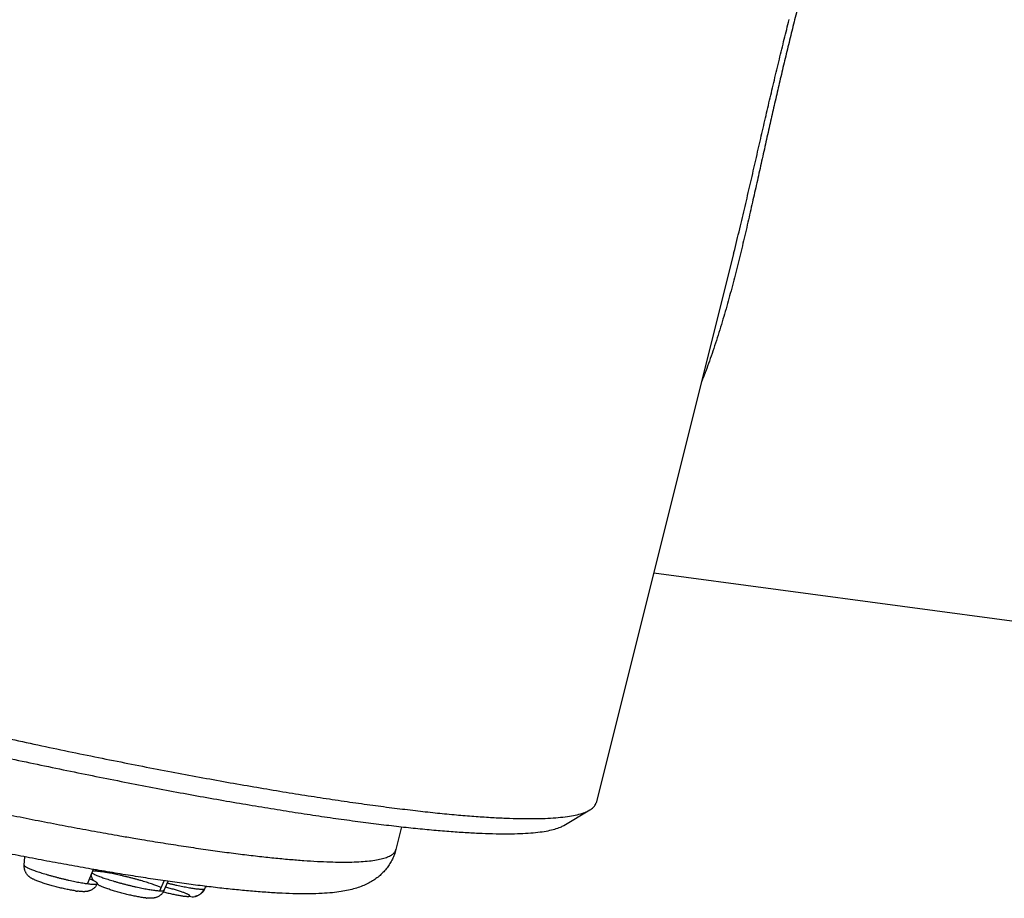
# Model space of a CAD drawing. Header units: millimetres. Extents: x 68 to 728, y -125 to 566.
# Tile 3 of 20: x 92 to 115, y 27 to 47. Entities that reach past the tile are written whole.
import ezdxf

# ---------------------------------------------------------------- set-up
doc = ezdxf.new("R2010")
doc.units = ezdxf.units.MM
doc.header["$LTSCALE"] = 30.734
doc.layers.get('0').update_dxf_attribs({"linetype": 'CONTINUOUS'})

msp = doc.modelspace()

# ---------------------------------------------------------------- linework, layer by layer
for p, q in [((108.568, 41.82), (105.373, 29.069)), ((106.712, 34.41), (161.556, 27.068)), ((104.625, 28.543), (105.227, 28.9)), ((100.852, 28.511), (100.718, 27.979)), ((92.083, 27.616), (92.096, 27.812)), ((93.685, 27.521), (93.553, 27.189)), ((93.741, 27.512), (93.738, 27.48)), ((95.236, 27.022), (95.337, 27.257)), ((95.337, 27.036), (95.429, 27.243)), ((96.279, 27.07), (96.304, 27.127))]:
    msp.add_line(p, q)
for centre, radius, start, end in [((93.656, 29.515), 2.523, 261.1021, 261.6943), ((93.608, 29.189), 2.194, 261.6945, 262.3675), ((95.999, 27.195), 0.306, 332.0294, 335.878), ((96.269, 27.419), 0.302, 275.9111, 281.9091), ((95.069, 28.286), 1.439, 263.5385, 264.592), ((95.993, 27.171), 0.286, 254.6802, 281.7294)]:
    msp.add_arc(centre, radius, start, end)
for points, knots in [([(112.264, 56.564), (112.255, 56.5), (112.217, 56.224), (112.138, 55.734), (112.017, 55.096), (111.884, 54.468), (111.742, 53.853), (111.594, 53.252), (111.442, 52.662), (111.29, 52.094), (111.142, 51.547), (110.996, 51.018), (110.852, 50.502), (110.715, 50.005), (110.583, 49.524), (110.456, 49.058), (110.332, 48.594), (110.212, 48.138), (110.097, 47.692), (110.022, 47.4), (109.987, 47.257)], [0, 0, 0, 0, 0.193814, 0.835836, 1.488874, 2.140509, 2.762728, 3.383522, 3.996446, 4.591051, 5.147804, 5.697382, 6.235165, 6.756304, 7.244511, 7.731292, 8.204144, 8.68526, 9.145092, 9.587769, 9.587769, 9.587769, 9.587769]), ([(109.987, 47.257), (109.951, 47.117), (109.882, 46.835), (109.779, 46.411), (109.679, 45.99), (109.581, 45.572), (109.486, 45.159), (109.391, 44.737), (109.294, 44.304), (109.195, 43.859), (109.095, 43.409), (108.992, 42.954), (108.885, 42.484), (108.772, 42.001), (108.651, 41.51), (108.526, 41.023), (108.393, 40.538), (108.248, 40.05), (108.092, 39.568), (107.948, 39.165), (107.857, 38.929), (107.823, 38.846)], [0, 0, 0, 0, 0.43413, 0.869389, 1.310769, 1.731835, 2.156764, 2.581936, 3.028829, 3.489557, 3.950038, 4.411152, 4.889904, 5.394532, 5.899781, 6.407429, 6.901598, 7.41043, 7.932075, 8.423634, 8.691964, 8.691964, 8.691964, 8.691964]), ([(108.568, 41.82), (108.571, 41.831), (108.62, 42.024), (108.709, 42.391), (108.834, 42.917), (108.953, 43.428), (109.069, 43.934), (109.183, 44.429), (109.294, 44.913), (109.404, 45.385), (109.516, 45.859), (109.63, 46.333), (109.744, 46.801), (109.82, 47.108), (109.858, 47.259)], [0, 0, 0, 0, 0.033278, 0.597437, 1.133448, 1.655586, 2.171172, 2.689443, 3.180379, 3.662004, 4.143663, 4.640464, 5.12353, 5.589985, 5.589985, 5.589985, 5.589985]), ([(67.592, 38.331), (67.594, 38.328), (67.618, 38.289), (67.678, 38.213), (67.784, 38.108), (67.92, 37.996), (68.085, 37.877), (68.279, 37.751), (68.501, 37.62), (68.751, 37.482), (69.03, 37.339), (69.336, 37.189), (69.669, 37.035), (70.028, 36.875), (70.414, 36.71), (70.825, 36.541), (71.261, 36.368), (71.72, 36.19), (72.203, 36.009), (72.709, 35.824), (73.236, 35.636), (73.784, 35.445), (74.352, 35.251), (74.939, 35.055), (75.544, 34.858), (76.167, 34.658), (76.806, 34.457), (77.46, 34.256), (78.128, 34.053), (78.81, 33.85), (79.504, 33.647), (80.209, 33.444), (80.924, 33.242), (81.647, 33.04), (82.378, 32.84), (83.115, 32.642), (83.858, 32.445), (84.605, 32.25), (85.354, 32.058), (86.106, 31.869), (86.858, 31.683), (87.609, 31.5), (88.358, 31.32), (89.105, 31.145), (89.847, 30.974), (90.584, 30.807), (91.315, 30.645), (92.038, 30.488), (92.752, 30.336), (93.456, 30.19), (94.149, 30.05), (94.83, 29.915), (95.497, 29.787), (96.15, 29.665), (96.788, 29.549), (97.41, 29.44), (98.014, 29.338), (98.6, 29.244), (99.167, 29.156), (99.713, 29.076), (100.071, 29.026), (100.246, 29.003)], [0, 0, 0, 0, 0.012677, 0.137207, 0.286567, 0.462316, 0.665274, 0.895838, 1.154138, 1.440032, 1.753285, 2.093745, 2.461017, 2.854684, 3.274253, 3.718951, 4.188145, 4.681142, 5.197209, 5.7356, 6.295511, 6.876101, 7.476497, 8.0958, 8.733081, 9.387085, 10.056941, 10.741844, 11.440656, 12.152467, 12.875999, 13.609914, 14.353084, 15.10434, 15.862534, 16.626517, 17.395111, 18.167131, 18.941392, 19.716709, 20.491896, 21.265307, 22.036147, 22.803346, 23.565577, 24.321955, 25.070893, 25.811129, 26.541535, 27.260957, 27.968326, 28.662565, 29.342611, 30.007423, 30.655992, 31.28734, 31.900501, 32.494143, 33.067796, 33.620583, 34.151658, 34.151658, 34.151658, 34.151658]), ([(67.955, 37.733), (67.957, 37.729), (67.98, 37.691), (68.038, 37.618), (68.142, 37.515), (68.275, 37.406), (68.435, 37.29), (68.624, 37.168), (68.84, 37.04), (69.085, 36.905), (69.356, 36.765), (69.654, 36.62), (69.979, 36.469), (70.329, 36.314), (70.705, 36.153), (71.105, 35.989), (71.529, 35.82), (71.977, 35.646), (72.448, 35.47), (72.94, 35.29), (73.454, 35.106), (73.988, 34.92), (74.541, 34.732), (75.113, 34.541), (75.703, 34.348), (76.31, 34.154), (76.933, 33.958), (77.57, 33.761), (78.221, 33.564), (78.885, 33.366), (79.561, 33.168), (80.248, 32.971), (80.944, 32.774), (81.649, 32.578), (82.361, 32.383), (83.079, 32.189), (83.803, 31.998), (84.53, 31.808), (85.261, 31.621), (85.993, 31.436), (86.726, 31.255), (87.458, 31.076), (88.188, 30.902), (88.915, 30.731), (89.639, 30.564), (90.357, 30.402), (91.069, 30.244), (91.773, 30.091), (92.468, 29.943), (93.154, 29.801), (93.83, 29.664), (94.493, 29.533), (95.143, 29.407), (95.78, 29.288), (96.401, 29.176), (97.007, 29.07), (97.596, 28.971), (98.167, 28.878), (98.719, 28.793), (99.252, 28.714), (99.601, 28.666), (99.772, 28.643)], [0, 0, 0, 0, 0.012351, 0.133663, 0.279195, 0.450452, 0.64821, 0.872846, 1.124495, 1.4031, 1.708461, 2.040273, 2.398153, 2.78165, 3.190252, 3.623384, 4.080462, 4.560876, 5.063791, 5.588454, 6.134073, 6.699826, 7.284852, 7.888265, 8.50915, 9.14657, 9.799383, 10.46668, 11.147535, 11.840862, 12.545522, 13.260391, 13.984361, 14.716295, 15.455029, 16.199403, 16.948266, 17.70048, 18.454898, 19.210265, 19.965607, 20.719552, 21.470911, 22.218277, 22.960875, 23.697585, 24.427074, 25.148052, 25.859383, 26.560414, 27.249767, 27.926376, 28.588941, 29.236732, 29.868899, 30.484224, 31.081751, 31.660283, 32.219421, 32.758247, 33.275899, 33.275899, 33.275899, 33.275899]), ([(75.793, 33.042), (75.948, 32.988), (76.264, 32.879), (76.747, 32.717), (77.247, 32.553), (77.762, 32.387), (78.292, 32.219), (78.835, 32.051), (79.392, 31.883), (79.96, 31.713), (80.538, 31.544), (81.127, 31.375), (81.724, 31.207), (82.328, 31.039), (82.939, 30.873), (83.556, 30.708), (84.177, 30.545), (84.801, 30.383), (85.427, 30.224), (86.054, 30.068), (86.68, 29.915), (87.306, 29.765), (87.928, 29.618), (88.547, 29.475), (89.161, 29.336), (89.77, 29.201), (90.372, 29.071), (90.965, 28.945), (91.55, 28.825), (92.124, 28.709), (92.688, 28.599), (93.239, 28.494), (93.777, 28.395), (94.24, 28.313), (94.523, 28.264), (94.631, 28.246)], [0, 0, 0, 0, 0.492869, 1.002895, 1.529187, 2.070823, 2.626658, 3.195895, 3.777531, 4.370539, 4.973875, 5.586483, 6.207214, 6.834783, 7.468394, 8.106914, 8.749185, 9.394314, 10.0407, 10.687221, 11.332714, 11.975923, 12.615911, 13.251567, 13.881783, 14.505448, 15.121456, 15.728579, 16.325706, 16.912022, 17.486449, 18.048038, 18.595818, 19.128545, 19.4569, 19.4569, 19.4569, 19.4569]), ([(100.718, 27.979), (100.709, 27.94), (100.686, 27.865), (100.64, 27.757), (100.583, 27.654), (100.516, 27.556), (100.439, 27.465), (100.352, 27.38), (100.256, 27.304), (100.151, 27.235), (100.036, 27.174), (99.909, 27.12), (99.769, 27.074), (99.613, 27.034), (99.436, 27.002), (99.231, 26.976), (98.988, 26.958), (98.708, 26.95), (98.4, 26.953), (98.075, 26.964), (97.736, 26.984), (97.381, 27.012), (97.01, 27.046), (96.622, 27.088), (96.217, 27.136), (95.795, 27.192), (95.356, 27.253), (94.901, 27.321), (94.43, 27.396), (93.944, 27.476), (93.444, 27.562), (92.931, 27.655), (92.405, 27.752), (91.868, 27.856), (91.319, 27.964), (90.761, 28.078), (90.193, 28.196), (89.618, 28.319), (89.035, 28.447), (88.447, 28.578), (87.854, 28.714), (87.257, 28.853), (86.657, 28.996), (86.056, 29.142), (85.454, 29.291), (84.852, 29.442), (84.252, 29.596), (83.655, 29.753), (83.061, 29.911), (82.472, 30.07), (81.888, 30.231), (81.312, 30.393), (80.743, 30.555), (80.183, 30.719), (79.633, 30.882), (79.094, 31.045), (78.566, 31.208), (78.051, 31.37), (77.549, 31.531), (77.062, 31.691), (76.618, 31.84), (76.336, 31.937), (76.212, 31.98)], [0, 0, 0, 0, 0.118327, 0.235276, 0.353267, 0.470277, 0.59057, 0.711622, 0.832359, 0.957002, 1.087935, 1.223716, 1.370668, 1.52961, 1.706548, 1.909545, 2.150321, 2.436371, 2.749529, 3.074182, 3.41288, 3.76798, 4.140431, 4.530715, 4.938908, 5.364859, 5.808236, 6.268577, 6.745319, 7.237815, 7.745349, 8.267146, 8.802383, 9.350191, 9.909663, 10.479862, 11.059818, 11.648531, 12.244982, 12.848131, 13.456925, 14.070294, 14.687158, 15.30643, 15.927014, 16.547814, 17.167733, 17.785674, 18.400546, 19.011263, 19.616753, 20.215955, 20.807824, 21.391333, 21.965476, 22.529272, 23.081769, 23.622046, 24.149219, 24.662446, 25.160931, 25.554636, 25.554636, 25.554636, 25.554636]), ([(105.227, 28.9), (105.234, 28.904), (105.268, 28.925), (105.321, 28.967), (105.36, 29.026), (105.371, 29.06), (105.373, 29.069)], [0, 0, 0, 0, 0.0238233, 0.1201971, 0.2025177, 0.2286202, 0.2286202, 0.2286202, 0.2286202]), ([(100.246, 29.003), (100.414, 28.98), (100.743, 28.938), (101.224, 28.88), (101.682, 28.83), (102.116, 28.788), (102.525, 28.754), (102.909, 28.728), (103.267, 28.71), (103.598, 28.7), (103.902, 28.698), (104.179, 28.704), (104.428, 28.718), (104.648, 28.74), (104.84, 28.769), (105.003, 28.807), (105.13, 28.85), (105.2, 28.884), (105.227, 28.9)], [0, 0, 0, 0, 0.508384, 0.99341, 1.454355, 1.890547, 2.30133, 2.686169, 3.044555, 3.376047, 3.680282, 3.957, 4.206048, 4.427384, 4.621143, 4.787962, 4.928838, 5.021927, 5.021927, 5.021927, 5.021927]), ([(99.772, 28.643), (99.936, 28.621), (100.256, 28.58), (100.725, 28.524), (101.171, 28.475), (101.594, 28.434), (101.993, 28.401), (102.367, 28.376), (102.715, 28.358), (103.038, 28.349), (103.334, 28.347), (103.604, 28.352), (103.846, 28.366), (104.061, 28.387), (104.248, 28.416), (104.407, 28.453), (104.53, 28.494), (104.599, 28.528), (104.625, 28.543)], [0, 0, 0, 0, 0.495406, 0.968071, 1.417221, 1.84213, 2.242502, 2.61757, 2.966842, 3.289784, 3.586148, 3.855795, 4.098452, 4.314108, 4.502883, 4.665407, 4.802651, 4.893157, 4.893157, 4.893157, 4.893157]), ([(94.631, 28.246), (94.692, 28.235), (94.919, 28.197), (95.304, 28.134), (95.78, 28.06), (96.238, 27.992), (96.678, 27.93), (97.098, 27.876), (97.499, 27.828), (97.879, 27.787), (98.237, 27.753), (98.573, 27.727), (98.886, 27.707), (99.177, 27.694), (99.443, 27.689), (99.685, 27.69), (99.903, 27.699), (100.095, 27.715), (100.263, 27.737), (100.404, 27.767), (100.521, 27.804), (100.612, 27.847), (100.678, 27.898), (100.709, 27.946), (100.717, 27.973), (100.718, 27.979)], [0, 0, 0, 0, 0.188413, 0.688278, 1.170364, 1.633962, 2.078289, 2.502595, 2.90616, 3.288306, 3.64828, 3.98558, 4.299774, 4.590358, 4.85701, 5.099335, 5.317046, 5.510087, 5.678548, 5.822842, 5.943831, 6.043159, 6.124012, 6.192391, 6.209113, 6.209113, 6.209113, 6.209113]), ([(93.265, 27.022), (93.248, 27.025), (93.213, 27.03), (93.16, 27.04), (93.105, 27.051), (93.05, 27.062), (92.993, 27.075), (92.936, 27.088), (92.878, 27.102), (92.821, 27.117), (92.764, 27.132), (92.707, 27.147), (92.652, 27.163), (92.598, 27.179), (92.545, 27.195), (92.494, 27.212), (92.445, 27.229), (92.399, 27.246), (92.359, 27.261), (92.325, 27.276), (92.297, 27.289), (92.273, 27.302), (92.251, 27.314), (92.232, 27.326), (92.215, 27.339), (92.198, 27.352), (92.182, 27.366), (92.167, 27.381), (92.151, 27.4), (92.136, 27.419), (92.122, 27.441), (92.11, 27.466), (92.099, 27.493), (92.09, 27.522), (92.085, 27.551), (92.082, 27.583), (92.082, 27.605), (92.083, 27.616)], [0, 0, 0, 0, 0.052614, 0.106611, 0.162115, 0.219014, 0.277068, 0.335968, 0.395362, 0.454879, 0.514141, 0.57278, 0.630455, 0.686873, 0.741824, 0.795245, 0.847365, 0.898127, 0.941476, 0.977433, 1.008187, 1.035301, 1.059802, 1.082248, 1.103194, 1.123958, 1.144926, 1.167058, 1.190466, 1.217048, 1.240528, 1.268055, 1.299761, 1.327811, 1.359093, 1.389753, 1.423606, 1.423606, 1.423606, 1.423606]), ([(92.083, 27.616), (92.083, 27.616), (92.083, 27.612), (92.087, 27.604), (92.098, 27.594), (92.114, 27.583), (92.136, 27.57), (92.163, 27.557), (92.196, 27.542), (92.235, 27.526), (92.278, 27.509), (92.326, 27.491), (92.379, 27.473), (92.435, 27.454), (92.495, 27.435), (92.559, 27.416), (92.624, 27.396), (92.693, 27.377), (92.762, 27.358), (92.834, 27.339), (92.905, 27.32), (92.977, 27.303), (93.049, 27.286), (93.12, 27.269), (93.189, 27.254), (93.257, 27.24), (93.322, 27.227), (93.385, 27.215), (93.444, 27.205), (93.5, 27.196), (93.536, 27.191), (93.553, 27.189)], [0, 0, 0, 0, 0.001567, 0.011012, 0.025143, 0.044758, 0.070041, 0.100956, 0.137358, 0.179033, 0.225711, 0.27708, 0.332786, 0.39244, 0.455623, 0.521889, 0.590768, 0.661771, 0.734393, 0.808116, 0.882414, 0.956759, 1.030618, 1.103467, 1.174786, 1.244067, 1.310819, 1.374566, 1.43486, 1.491275, 1.543419, 1.543419, 1.543419, 1.543419]), ([(93.738, 27.48), (93.727, 27.48), (93.708, 27.481), (93.685, 27.48), (93.672, 27.479), (93.668, 27.478)], [0, 0, 0, 0, 0.0314113, 0.0572004, 0.06993603, 0.06993603, 0.06993603, 0.06993603]), ([(95.267, 27.094), (95.263, 27.096), (95.249, 27.103), (95.221, 27.115), (95.182, 27.131), (95.138, 27.148), (95.09, 27.166), (95.037, 27.184), (94.98, 27.203), (94.92, 27.222), (94.856, 27.242), (94.79, 27.261), (94.722, 27.28), (94.652, 27.3), (94.581, 27.318), (94.509, 27.337), (94.437, 27.354), (94.365, 27.371), (94.295, 27.388), (94.225, 27.403), (94.158, 27.417), (94.093, 27.43), (94.03, 27.441), (93.971, 27.451), (93.916, 27.46), (93.865, 27.467), (93.818, 27.473), (93.776, 27.477), (93.75, 27.479), (93.738, 27.48)], [0, 0, 0, 0, 0.01236, 0.04921, 0.091313, 0.138395, 0.190139, 0.246189, 0.306153, 0.369611, 0.436113, 0.505188, 0.576346, 0.649079, 0.72287, 0.797192, 0.871517, 0.945312, 1.018053, 1.089222, 1.158311, 1.224829, 1.288306, 1.348292, 1.404366, 1.456137, 1.503248, 1.54538, 1.582262, 1.582262, 1.582262, 1.582262]), ([(93.783, 27.19), (93.783, 27.192), (93.784, 27.196), (93.779, 27.205), (93.769, 27.215), (93.752, 27.226), (93.731, 27.239), (93.703, 27.253), (93.67, 27.268), (93.634, 27.283), (93.608, 27.293), (93.596, 27.297)], [0, 0, 0, 0, 0.0046714, 0.0141166, 0.0282469, 0.0478627, 0.0731458, 0.1040604, 0.1404624, 0.1821371, 0.2217361, 0.2217361, 0.2217361, 0.2217361]), ([(93.699, 27.254), (93.696, 27.258), (93.689, 27.268), (93.677, 27.287), (93.664, 27.312), (93.653, 27.339), (93.644, 27.368), (93.64, 27.389), (93.639, 27.402), (93.638, 27.404)], [0, 0, 0, 0, 0.0131133, 0.0378064, 0.0670431, 0.0969012, 0.1256949, 0.1566139, 0.1630683, 0.1630683, 0.1630683, 0.1630683]), ([(93.653, 27.44), (93.658, 27.436), (93.67, 27.428), (93.692, 27.416), (93.72, 27.402), (93.753, 27.387), (93.792, 27.37), (93.836, 27.354), (93.885, 27.336), (93.937, 27.318), (93.994, 27.299), (94.055, 27.28), (94.118, 27.26), (94.184, 27.241), (94.252, 27.221), (94.322, 27.202), (94.394, 27.183), (94.465, 27.165), (94.537, 27.147), (94.609, 27.13), (94.68, 27.114), (94.749, 27.099), (94.817, 27.085), (94.882, 27.072), (94.944, 27.061), (95.003, 27.05), (95.058, 27.042), (95.109, 27.034), (95.156, 27.029), (95.198, 27.025), (95.224, 27.023), (95.236, 27.022)], [0, 0, 0, 0, 0.018517, 0.044273, 0.075652, 0.112502, 0.154605, 0.201687, 0.253431, 0.309481, 0.369445, 0.432903, 0.499405, 0.56848, 0.639637, 0.712371, 0.786162, 0.860484, 0.934808, 1.008604, 1.081345, 1.152513, 1.221602, 1.288121, 1.351598, 1.411584, 1.467658, 1.519429, 1.566539, 1.608672, 1.645554, 1.645554, 1.645554, 1.645554]), ([(93.783, 27.19), (93.778, 27.18), (93.767, 27.159), (93.747, 27.129), (93.724, 27.102), (93.698, 27.078), (93.669, 27.057), (93.64, 27.04), (93.612, 27.028), (93.586, 27.019), (93.562, 27.012), (93.539, 27.008), (93.516, 27.005), (93.492, 27.003), (93.465, 27.002), (93.436, 27.003), (93.402, 27.005), (93.362, 27.009), (93.333, 27.012), (93.317, 27.014)], [0, 0, 0, 0, 0.0346453, 0.0704864, 0.1065322, 0.1422613, 0.1776129, 0.2113521, 0.2428245, 0.2702452, 0.2944961, 0.3171854, 0.3397522, 0.3636583, 0.3897647, 0.4189221, 0.4524047, 0.4919238, 0.540115, 0.540115, 0.540115, 0.540115]), ([(93.553, 27.189), (93.568, 27.187), (93.598, 27.183), (93.641, 27.179), (93.678, 27.176), (93.71, 27.175), (93.736, 27.175), (93.756, 27.177), (93.771, 27.181), (93.78, 27.185), (93.782, 27.189), (93.783, 27.19)], [0, 0, 0, 0, 0.0475117, 0.0900704, 0.1273992, 0.1592733, 0.1855346, 0.2061239, 0.2211704, 0.2313083, 0.2342604, 0.2342604, 0.2342604, 0.2342604]), ([(94.908, 26.856), (94.899, 26.857), (94.872, 26.86), (94.829, 26.867), (94.776, 26.875), (94.723, 26.885), (94.668, 26.895), (94.613, 26.907), (94.556, 26.919), (94.498, 26.932), (94.44, 26.946), (94.382, 26.961), (94.325, 26.976), (94.268, 26.992), (94.212, 27.007), (94.157, 27.024), (94.104, 27.04), (94.053, 27.057), (94.003, 27.074), (93.957, 27.091), (93.916, 27.107), (93.881, 27.122), (93.852, 27.135), (93.827, 27.148), (93.806, 27.16), (93.789, 27.171), (93.78, 27.177), (93.777, 27.179)], [0, 0, 0, 0, 0.027137, 0.079425, 0.132194, 0.186296, 0.241923, 0.29899, 0.357273, 0.416461, 0.4762, 0.536113, 0.595817, 0.654934, 0.71311, 0.77004, 0.825501, 0.879408, 0.931955, 0.98338, 1.027865, 1.064577, 1.095901, 1.123405, 1.148211, 1.170963, 1.181486, 1.181486, 1.181486, 1.181486]), ([(95.337, 27.036), (95.332, 27.026), (95.322, 27.006), (95.303, 26.978), (95.281, 26.952), (95.257, 26.928), (95.23, 26.908), (95.203, 26.891), (95.176, 26.878), (95.15, 26.868), (95.126, 26.861), (95.104, 26.856), (95.083, 26.853), (95.06, 26.85), (95.037, 26.849), (95.01, 26.849), (94.992, 26.849), (94.982, 26.85)], [0, 0, 0, 0, 0.0335428, 0.0676437, 0.101708, 0.1356992, 0.1691585, 0.2013893, 0.2320053, 0.2595449, 0.2836676, 0.3058501, 0.3273001, 0.349338, 0.3730536, 0.3990826, 0.4283144, 0.4283144, 0.4283144, 0.4283144]), ([(95.236, 27.022), (95.247, 27.022), (95.266, 27.021), (95.292, 27.022), (95.312, 27.024), (95.326, 27.028), (95.334, 27.032), (95.336, 27.036), (95.337, 27.036)], [0, 0, 0, 0, 0.0314113, 0.0572004, 0.0773191, 0.0919209, 0.1017156, 0.1039903, 0.1039903, 0.1039903, 0.1039903]), ([(95.918, 26.895), (95.921, 26.896), (95.926, 26.897), (95.933, 26.902), (95.932, 26.91), (95.925, 26.917), (95.915, 26.925), (95.899, 26.934), (95.879, 26.945), (95.854, 26.956), (95.825, 26.968), (95.791, 26.981), (95.754, 26.994), (95.713, 27.008), (95.669, 27.022), (95.623, 27.036), (95.574, 27.051), (95.523, 27.065), (95.471, 27.079), (95.419, 27.093), (95.385, 27.102), (95.368, 27.106)], [0, 0, 0, 0, 0.0102885, 0.0168454, 0.0227045, 0.0316493, 0.0450439, 0.0631556, 0.0859752, 0.1133044, 0.1450074, 0.1808467, 0.2204789, 0.2635372, 0.3096682, 0.3585816, 0.409707, 0.4625776, 0.5167118, 0.5716317, 0.6237741, 0.6237741, 0.6237741, 0.6237741]), ([(96.257, 27.058), (96.25, 27.057), (96.235, 27.055), (96.21, 27.054), (96.179, 27.055), (96.143, 27.058), (96.102, 27.062), (96.055, 27.067), (96.004, 27.074), (95.95, 27.083), (95.891, 27.093), (95.829, 27.105), (95.764, 27.117), (95.697, 27.131), (95.627, 27.146), (95.557, 27.162), (95.485, 27.179), (95.436, 27.191), (95.411, 27.198), (95.409, 27.198)], [0, 0, 0, 0, 0.019649, 0.0449656, 0.075913, 0.1123468, 0.1540518, 0.2007592, 0.2521546, 0.3078846, 0.3675605, 0.4307632, 0.497046, 0.5659393, 0.6369534, 0.7095831, 0.783311, 0.8576113, 0.8618576, 0.8618576, 0.8618576, 0.8618576]), ([(96.051, 26.891), (96.059, 26.892), (96.076, 26.897), (96.103, 26.906), (96.131, 26.92), (96.158, 26.937), (96.183, 26.956), (96.205, 26.978), (96.225, 27.003), (96.243, 27.03), (96.252, 27.048), (96.257, 27.058)], [0, 0, 0, 0, 0.0221357, 0.0535177, 0.0849323, 0.1163968, 0.1479261, 0.179532, 0.2112228, 0.2430029, 0.2748724, 0.2748724, 0.2748724, 0.2748724]), ([(96.269, 27.051), (96.268, 27.048), (96.26, 27.034), (96.246, 27.012), (96.224, 26.987), (96.201, 26.964), (96.175, 26.944), (96.149, 26.927), (96.122, 26.913), (96.097, 26.903), (96.074, 26.896), (96.059, 26.892), (96.051, 26.891)], [0, 0, 0, 0, 0.0125268, 0.0457599, 0.0789422, 0.1119102, 0.1443373, 0.1758077, 0.2057653, 0.2333224, 0.2574785, 0.2795109, 0.2795109, 0.2795109, 0.2795109]), ([(96.257, 27.058), (96.261, 27.059), (96.269, 27.061), (96.277, 27.066), (96.278, 27.069), (96.278, 27.07)], [0, 0, 0, 0, 0.01416124, 0.02362896, 0.02524232, 0.02524232, 0.02524232, 0.02524232]), ([(95.316, 26.998), (95.317, 26.998), (95.336, 26.993), (95.373, 26.983), (95.426, 26.971), (95.479, 26.958), (95.531, 26.947), (95.581, 26.936), (95.63, 26.927), (95.676, 26.918), (95.719, 26.911), (95.76, 26.904), (95.796, 26.9), (95.829, 26.896), (95.858, 26.894), (95.882, 26.893), (95.901, 26.893), (95.913, 26.894), (95.918, 26.895)], [0, 0, 0, 0, 0.0037384, 0.0589746, 0.1140563, 0.1683602, 0.2215423, 0.2731644, 0.3227485, 0.3698016, 0.413895, 0.4547205, 0.4918264, 0.5249066, 0.5536299, 0.5778981, 0.5975165, 0.6124065, 0.6124065, 0.6124065, 0.6124065])]:
    msp.add_open_spline(points, degree=3, knots=knots)
msp.add_open_spline([(94.982, 26.85), (94.966, 26.851), (94.95, 26.852), (94.934, 26.853)], degree=3)

doc.saveas('drawing.dxf')
